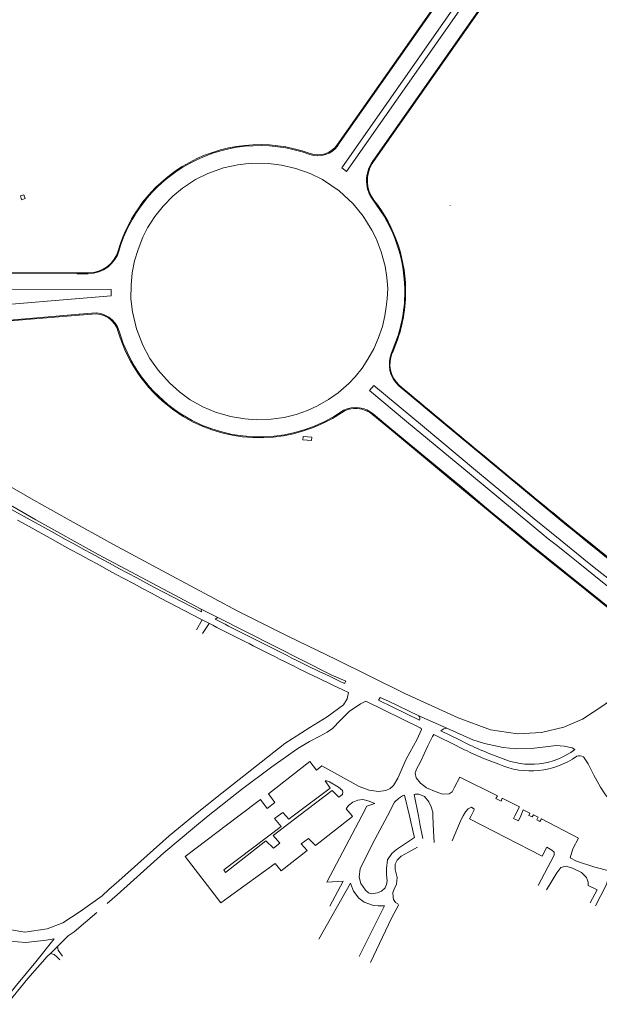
# Model space of a CAD drawing. Extents: x 145000 to 155000, y 457500 to 470000.
# Tile 141 of 256: x 152799 to 153070, y 460912 to 461372. Entities that reach past the tile are written whole.
import ezdxf

# ---------------------------------------------------------------- set-up
doc = ezdxf.new("R2010")
doc.units = 0
doc.header["$LTSCALE"] = 0.2
doc.header["$MEASUREMENT"] = 0
doc.layers.add('kant verharding', color=252, linetype='Continuous', lineweight=0)

msp = doc.modelspace()

# ---------------------------------------------------------------- linework, layer by layer
at = {"layer": 'kant verharding', "lineweight": 0}
for p, q in [((152947.32, 461313.34), (153007.93, 461399.98)), ((153021.66, 461387.57), (152965.33, 461307.06)), ((153000.03, 461285.22), (153000, 461285.09)), ((152825.92, 461253.18), (152825.93, 461253.56)), ((152826.76, 461234.26), (152727.91, 461225.94)), ((152826.77, 461233.87), (152727.93, 461225.55)), ((152832.73, 461234.78), (152826.76, 461234.26)), ((152826.76, 461234.26), (152826.77, 461233.87)), ((152832.77, 461234.31), (152826.77, 461233.87)), ((152976.24, 461201.07), (152976.02, 461200.8)), ((152873.12, 461188.57), (152875.08, 461187.2)), ((152964.23, 461187.58), (152963.93, 461187.28)), ((152835.64, 461122.03), (152883.8, 461096.5)), ((152864.8, 461101.74), (152883.58, 461091.86)), ((152883.8, 461096.5), (152891.61, 461092.67)), ((152891.61, 461092.67), (152890.33, 461091.86)), ((152881.57, 461086.86), (152884.31, 461091.48)), ((152887.53, 461089.84), (152884.36, 461085.17)), ((152950.62, 461061.87), (152951.29, 461062.92)), ((152950.23, 461051.91), (152942.51, 461046.19)), ((152985.32, 461046.68), (152998.5, 461040.9)), ((152995.62, 461039.78), (153004.35, 461035.44)), ((153058.18, 461030.92), (153056.89, 461031.72)), ((152914.62, 461003.43), (152918.16, 461006.31)), ((152919.72, 461000), (152921.89, 461001.65)), ((152921.89, 461001.65), (152923.31, 461000)), ((152951.41, 461003.33), (152954.19, 461000)), ((153009.74, 461000), (153011.06, 461002.49)), ((152918.04, 460998.71), (152919.72, 461000)), ((152983.02, 460991.05), (152980.97, 461000)), ((152985.14, 461000), (152985.88, 460996.23)), ((152985.88, 460996.23), (152987.19, 460989.46)), ((152992.29, 460992.88), (152991.97, 461000)), ((153030.18, 461000), (153029.56, 460998.83)), ((153029.56, 460998.83), (153031.87, 460997.65)), ((153031.87, 460997.65), (153032.9, 461000)), ((152992.53, 460987.61), (152992.29, 460992.88)), ((152920.55, 460987.26), (152917.48, 460984.95)), ((152933.81, 460989.41), (152930.43, 460986.88)), ((152984.8, 460985.43), (152980.57, 460983.06)), ((152918.3, 460977.77), (152896.42, 460961.87)), ((152895.15, 460973.59), (152894.31, 460974.73)), ((152950.03, 460969.46), (152943.87, 460957.88)), ((152813.42, 460935.8), (152816.67, 460939.05))]:
    msp.add_line(p, q, dxfattribs=at)
at = {"layer": 'kant verharding', "lineweight": 0, "flags": 128}
for points in [[(153012.64, 461388.14), (152951.67, 461300.94), (152949.36, 461302.58), (153024.09, 461409.61)], [(152947.32, 461313.34), (152947.64, 461313.13), (153008.26, 461399.74), (153007.93, 461399.98)], [(153021.29, 461387.79), (152964.97, 461307.29), (152965.33, 461307.06), (152963.61, 461304.62)], [(152943.2, 461194.43), (152947.73, 461197.54), (152952.63, 461201.85), (152955.65, 461205.05), (152958.89, 461209.11), (152961.64, 461213.27), (152964.31, 461218.15), (152966.45, 461222.97), (152968.41, 461228.52), (152969.49, 461233.43), (152970.2, 461237.75), (152970.62, 461241.48), (152970.85, 461246.26), (152970.46, 461251.41), (152969.61, 461256.66), (152967.84, 461263.34), (152965.48, 461269.58), (152963.44, 461273.45), (152959.33, 461280.01), (152954.66, 461285.73), (152948.14, 461291.82), (152940.34, 461297.09), (152934.58, 461300.01), (152928.01, 461302.31), (152921.33, 461303.91), (152915.13, 461304.64), (152907.15, 461304.73), (152900.91, 461304.03), (152894.22, 461302.57), (152886.84, 461300)], [(152886.84, 461300), (152881.19, 461297.16), (152874.99, 461293.1), (152870.59, 461289.38), (152866, 461284.71), (152862.16, 461279.85), (152858.77, 461274.53), (152856.6, 461270.21), (152854.3, 461264.47), (152852.69, 461259.2), (152851.63, 461253.64), (152851.08, 461247.87), (152850.98, 461241.5), (152851.69, 461235.43), (152853.65, 461227.44), (152856.58, 461219.8), (152859.88, 461213.64), (152863.71, 461208.13), (152869.01, 461202.25), (152873.7, 461198), (152878.57, 461194.34)], [(152799.98, 461287.74), (152801.62, 461288.25), (152800.99, 461289.98), (152799.45, 461289.51), (152799.98, 461287.74)], [(152780.41, 461253.7), (152825.93, 461253.56), (152831.08, 461253.52)], [(152780.41, 461253.28), (152825.92, 461253.18), (152831.08, 461253.15)], [(152749.35, 461246.14), (152841.8, 461245.79), (152841.79, 461242.81), (152707.44, 461231.62)], [(153055.8, 461121.38), (153049.44, 461126.53), (153045.81, 461129.4), (153042.73, 461131.91), (153037.17, 461136.5), (153023.57, 461147.69), (153009.99, 461159.03), (152979.65, 461184.23), (152962.32, 461198.66), (152964.33, 461200.92), (152987.01, 461182.06), (153011.83, 461161.5), (153025.53, 461150.02), (153039.19, 461138.76), (153051.27, 461128.88), (153062.41, 461119.93), (153067.22, 461116.02), (153077.1, 461108.13)], [(152976.02, 461200.8), (152997.6, 461182.8), (153016.76, 461166.82), (153050.75, 461138.72)], [(152878.57, 461194.34), (152884.55, 461191), (152890.48, 461188.49), (152897.44, 461186.49), (152904.14, 461185.35), (152909.47, 461184.97), (152916.52, 461185.27), (152922.46, 461186.06), (152928.17, 461187.48), (152933.36, 461189.29), (152938.02, 461191.44), (152943.2, 461194.43)], [(152737.08, 461188.79), (152742.77, 461184.62), (152761.35, 461173.22), (152778.34, 461163.16), (152805.74, 461147.43)], [(152963.93, 461187.28), (152972.59, 461180.07), (153005.32, 461152.92), (153018.64, 461141.85), (153032.2, 461130.6), (153037.69, 461126.12), (153044.76, 461120.3), (153053.45, 461113.34), (153063.65, 461105.23), (153076.41, 461095.02), (153089.04, 461085.04), (153101.43, 461075.48), (153114.08, 461065.72), (153122.05, 461059.59)], [(152964.23, 461187.58), (152971.88, 461181.2), (153005.56, 461153.28), (153018.89, 461142.17), (153032.47, 461130.91), (153037.96, 461126.39), (153045.04, 461120.6), (153053.76, 461113.64), (153063.87, 461105.54), (153076.73, 461095.33), (153089.37, 461085.35), (153101.66, 461075.8), (153114.28, 461066.05), (153122.27, 461059.9)], [(152730.67, 461183.93), (152740.02, 461177.11), (152745.59, 461173.68), (152784.61, 461150.89), (152806.66, 461138.25), (152835.64, 461122.03)], [(152931.18, 461175.63), (152931.36, 461177.14), (152935.42, 461176.78), (152935.25, 461175.21), (152931.18, 461175.63)], [(152805.74, 461147.43), (152821.17, 461138.76), (152842.48, 461126.87), (152867.79, 461113.28), (152900.88, 461095.6), (152924.51, 461083.76), (152946.73, 461073), (152978.9, 461057.22), (153000, 461047.43)], [(153344.92, 460911.14), (153326.87, 460923), (153309.78, 460934.53), (153291.49, 460946.85), (153273.49, 460959.47), (153256.49, 460971.44), (153238.76, 460984.08), (153220.83, 460996.74), (153206.01, 461007.55), (153191.93, 461017.74), (153183.85, 461023.56), (153170.2, 461033.53), (153156.79, 461043.38), (153129.58, 461063.52), (153123.15, 461068.45), (153115.64, 461074.27), (153108.79, 461079.53), (153099.96, 461086.41), (153089.37, 461094.64), (153078.85, 461102.93), (153067.02, 461112.34), (153060.45, 461117.69), (153055.8, 461121.38)], [(152866.21, 461104.43), (152883.87, 461095.23), (152883.8, 461096.5)], [(152891.61, 461092.67), (152944.47, 461065.79), (152951.29, 461062.92)], [(153000, 461047.43), (153003.67, 461045.73), (153018.81, 461040.18), (153031.4, 461038.31), (153042.6, 461038.97), (153053.05, 461041.44), (153061.76, 461045.21), (153071.65, 461051.62), (153077.51, 461056.02), (153082.42, 461061.16), (153086.13, 461064.67)], [(152949.84, 461058.79), (152952.58, 461057.56), (152952.15, 461055.41)], [(152887.11, 461000), (152902.54, 461012.36), (152916.7, 461022.93), (152928.94, 461031.46), (152934.35, 461034.76), (152939.11, 461037.18), (152942.58, 461039.06), (152945.03, 461040.86), (152948.75, 461044.73), (152952.83, 461048.77), (152958.22, 461052.25)], [(152952.15, 461055.41), (152951.88, 461054.72), (152950.23, 461051.91)], [(152958.22, 461052.25), (152960.66, 461053.62), (152986.02, 461041.06)], [(152967.25, 461055.28), (152966.62, 461054), (152985.72, 461044.69)], [(152967.25, 461055.28), (152971.19, 461053.5), (152985.32, 461046.68)], [(152942.51, 461046.19), (152934.47, 461041.23), (152922.77, 461033.72), (152890.45, 461008.21), (152880.27, 461000)], [(152986.55, 461040.28), (152984.57, 461035.75), (152979.41, 461026.46), (152975.55, 461017.66), (152973.57, 461014.15), (152971.95, 461012.78), (152969.93, 461011.78), (152966.47, 461011.33), (152962.22, 461011.95), (152957.47, 461013.74), (152940.14, 461023.3), (152937.54, 461021.34)], [(152991.75, 461037.05), (152992.34, 461037.97), (153003.06, 461032.72)], [(152998.5, 461040.9), (153010.62, 461035.5), (153016.08, 461033.73), (153024.66, 461031.89), (153030.71, 461031.37), (153037.88, 461031.42), (153045.68, 461032.37), (153049.52, 461032.8), (153053.24, 461032.48), (153056.89, 461031.72)], [(153000, 461010.58), (152999.57, 461010.27), (152996.4, 461010.16), (152993.39, 461011.15), (152988.98, 461013.16), (152986.14, 461015.32), (152984.15, 461017.76), (152983.67, 461019.88), (152984.27, 461021.82), (152986.14, 461025.3), (152989.63, 461032.67), (152991.75, 461037.05)], [(152918.16, 461006.31), (152915.25, 461010.26), (152934.52, 461025.36), (152937.54, 461021.34)], [(153062.2, 461027.56), (153064.42, 461024.35), (153067.1, 461019.03), (153070.13, 461013.35), (153072.56, 461009.81), (153075.91, 461005.44), (153080.63, 461000.25), (153080.91, 461000)], [(152926.71, 461000), (152944, 461012.98), (152941.63, 461016.4)], [(152941.63, 461016.4), (152942.24, 461016.36), (152943.6, 461015.86), (152947.88, 461013.43), (152949.75, 461011.92), (152949.92, 461011.13), (152949.71, 461010.03), (152948.7, 461009.14), (152948, 461008.66)], [(153001.8, 461013.14), (153004.57, 461018.13), (153022.06, 461009.3), (153021.34, 461008.04), (153023.85, 461006.93), (153024.29, 461008.3), (153032.39, 461004.19), (153030.18, 461000)], [(152948, 461008.66), (152944.92, 461011.88), (152929.44, 461000)], [(152980.97, 461000), (152978.74, 461009.73), (152977.7, 461009.41), (152975.83, 461008.19), (152974.08, 461006.44), (152970.7, 461000)], [(152991.97, 461000), (152991.89, 461001.69), (152991.18, 461004.18), (152989.97, 461006.54), (152988.03, 461009.03), (152985.41, 461010.15), (152983.7, 461010.11), (152983.19, 461010.04), (152985.14, 461000)], [(153000, 461010.58), (153000.93, 461011.24), (153001.8, 461013.14)], [(152901.42, 461000), (152911.5, 461007.61), (152914.62, 461003.43)], [(152964.82, 461005.72), (152962.19, 461006.88), (152959.17, 461007.72), (152956.87, 461007.39), (152954.63, 461006.38), (152952.53, 461004.9), (152951.41, 461003.33)], [(152958.79, 461000), (152961.16, 461004.47), (152964.82, 461005.72)], [(153011.06, 461002.49), (153011.16, 461003.16), (153009.88, 461003.99), (153008.46, 461003.3), (153007.22, 461001.94), (153006.06, 461000)], [(153032.9, 461000), (153034.12, 461002.78), (153037.19, 461001.22), (153036.7, 461000.16), (153037.11, 461000)], [(152880.27, 461000), (152868.77, 460990.72), (152845.32, 460969.59), (152840.75, 460965.63), (152837.57, 460962.67), (152827.33, 460955.41), (152819.18, 460950.04), (152811.87, 460947.3), (152801.43, 460945.75), (152795.03, 460946.85), (152790.3, 460948.85), (152785.55, 460953.3), (152781.47, 460958.76), (152775.48, 460971.06), (152762.33, 461000)], [(152839.89, 460959.05), (152844.62, 460963.09), (152866.38, 460982.7), (152880.6, 460994.78), (152887.11, 461000)], [(152896.42, 460961.87), (152892.9, 460959.32), (152876.26, 460981), (152901.42, 461000)], [(152894.31, 460974.73), (152921.14, 460995.08), (152918.04, 460998.71)], [(152929.44, 461000), (152917.44, 460990.78), (152920.55, 460987.26)], [(152923.31, 461000), (152924.64, 460998.45), (152926.71, 461000)], [(152954.19, 461000), (152954.44, 460999.7), (152937.09, 460986.19), (152933.81, 460989.41)], [(152950.03, 460969.46), (152942.39, 460969.05), (152958.79, 461000)], [(152970.7, 461000), (152964.87, 460989), (152957.92, 460975.4), (152957.57, 460971.38), (152958.26, 460968.44), (152960.46, 460965.29), (152961.89, 460964.1), (152963.5, 460963.53), (152966.12, 460964.1), (152967.87, 460964.92), (152969.61, 460966.4), (152970.3, 460967.88), (152970.58, 460969.72), (152970.35, 460972.6), (152970.24, 460975.5), (152970.77, 460979.5), (152972.72, 460982.5), (152974.91, 460984.29), (152981.98, 460989.04)], [(153006.06, 461000), (153005.08, 460998.35), (153000.91, 460988.4)], [(153045.11, 460985.36), (153042.87, 460981.14), (153009, 460998.6), (153009.74, 461000)], [(153037.11, 461000), (153038.34, 460999.51), (153038.61, 461000)], [(153038.61, 461000), (153038.87, 461000.45), (153039.84, 461000)], [(153039.84, 461000), (153041.1, 460999.42), (153040.42, 460998.15), (153041.77, 460997.39), (153042.7, 460998.67), (153059.86, 460989.61), (153057.19, 460984.6)], [(152917.48, 460984.95), (152914.01, 460988.4), (152895.15, 460973.59)], [(152930.43, 460986.88), (152933.28, 460983.91), (152921.16, 460974.35), (152918.3, 460977.77)], [(152981.98, 460989.04), (152983.29, 460989.91), (152983.02, 460991.05)], [(152980.57, 460983.06), (152977.11, 460981.12), (152975.2, 460979.36), (152974.27, 460977.49), (152974.36, 460974.92), (152975.24, 460971.23), (152974.99, 460968.06), (152973.84, 460965.84), (152973.3, 460964.2), (152973.4, 460961.98), (152973.57, 460960.98), (152974.54, 460959.6), (152975.55, 460958.98), (152975.91, 460958.29), (152972.63, 460952.21), (152962.83, 460931.5)], [(153041.08, 460967.48), (153048.49, 460981.64), (153048.52, 460983.05), (153047.49, 460984.05), (153045.11, 460985.36)], [(153057.19, 460984.6), (153055.93, 460980.42), (153059.03, 460978.79), (153067.44, 460976.09), (153074.27, 460974.3), (153075.42, 460974.23)], [(153065.4, 460959.34), (153068.62, 460965.51), (153064.43, 460967.5), (153064.46, 460968.99), (153063.65, 460971.23), (153061.31, 460973.49), (153057.13, 460975.6), (153054.11, 460976.48), (153051.7, 460975.91), (153049.73, 460973.34), (153044.89, 460965.49)], [(152938.75, 460942.43), (152953.43, 460968.54), (152954.95, 460964.86), (152957.44, 460961.59), (152959.83, 460959.66), (152964.27, 460958.16), (152966.46, 460957.93), (152969.37, 460958.05), (152957.47, 460934.29)], [(153076.28, 460970.84), (153074.63, 460970.43), (153073.22, 460969.03), (153072.78, 460967.6), (153067.85, 460958.07)], [(152816.67, 460939.05), (152821.67, 460944.04), (152824.52, 460945.91), (152835.06, 460954.92)], [(152781.61, 460948.43), (152785.78, 460944.39), (152789.17, 460942.76), (152794.18, 460941.43), (152801.96, 460940.84), (152811.47, 460941.89), (152815.16, 460942.56), (152806.61, 460931.9), (152797.63, 460921.02), (152790.57, 460912.3)], [(152816.67, 460939.05), (152816.99, 460937.29), (152819.05, 460934.46)], [(152813.42, 460935.8), (152811.96, 460934.35), (152802.91, 460924.11), (152792.61, 460911.42)], [(152817.77, 460932.84), (152816.46, 460934.22), (152815.22, 460935.3), (152813.42, 460935.8)]]:
    msp.add_lwpolyline(points, dxfattribs=at)
at = {"layer": 'kant verharding', "lineweight": 0}
for centre, radius, start, end in [((152911.06, 461244.66), 68.79, 69.9019, 121.6899), ((152938.28, 461319.73), 11.07, 251.1119, 324.7338), ((152910.99, 461244.86), 68.15, 69.7551, 121.6529), ((152938.22, 461319.7), 11.49, 251.4879, 325.095), ((152977.93, 461296.3), 16.99, 139.6961, 180.816), ((152976.34, 461296.67), 15, 147.9979, 217.3094), ((152910.78, 461244.89), 68.44, 121.5978, 163.483), ((152910.68, 461244.93), 67.94, 121.457, 163.4833), ((152976.33, 461296.73), 15.41, 182.5019, 217.0935), ((152909.7, 461244.7), 69.13, 358.6605, 38.1853), ((152910.33, 461244.88), 68.9, 358.4696, 38.2992), ((152831.19, 461267.95), 14.43, 269.5628, 345.5685), ((152830.99, 461268.25), 15.1, 270.3492, 344.6001), ((152908.12, 461245.37), 70.73, 335.664, 358.149), ((152910.24, 461244.9), 68.99, 335.4738, 358.4529), ((152834.11, 461222.99), 11.87, 16.4757, 96.6637), ((152834.23, 461223.2), 11.21, 14.9789, 97.4754), ((152911.86, 461245.97), 69.69, 196.5654, 235.9973), ((152911.23, 461245.42), 68.45, 196.1774, 236.167), ((152985.54, 461211.04), 13.97, 158.2097, 227.0642), ((152985.19, 461210.91), 13.31, 156.3205, 227.702), ((159738.14, 469276.79), 10532.83, 230.060144, 230.588217), ((152911, 461245.15), 68.18, 238.2054, 305.1179), ((152955.96, 461178.15), 12.12, 48.8693, 123.4023), ((152955.89, 461178.05), 12.67, 48.7933, 116.5308), ((152901.28, 461226.44), 47.64, 233.4077, 237.0236), ((152910.92, 461245.32), 68.76, 238.8511, 303.9181), ((157210.39, 469082.16), 9084.14, 240.591717, 240.953259), ((154430.1, 464055.31), 3339.67, 240.78077, 242.07768), ((154752.77, 463218.9), 2687.75, 230.70966, 232.28101), ((154879.98, 463377.99), 2891.02, 230.75347, 232.21518), ((154270.18, 463757.35), 3004.56, 240.66116, 242.11179), ((154465.26, 464179.36), 3469.06, 242.87456, 243.43115), ((153407.04, 462080.72), 1115.72, 242.41103, 243.84009), ((153477.01, 462178.86), 1234.82, 242.93372, 244.76744), ((153662.74, 462549.81), 1652.69, 243.04704, 244.4463), ((152984.26, 461045.43), 1.64, 333.2729, 49.4691), ((152985.6, 461040.2), 0.96, 5.013, 64.1785), ((152998.63, 461036.3), 4.6, 91.6161, 130.8215), ((153074.15, 461168.18), 152.98, 242.3062, 250.3722), ((153081.02, 461185.19), 168.24, 242.8902, 250.1543), ((153037.63, 461058.31), 34.23, 246.355, 306.8763), ((153037.61, 461057.9), 36.93, 246.2997, 305.4705), ((153060.32, 461024.04), 3.99, 61.8289, 108.6588)]:
    msp.add_arc(centre, radius, start, end, dxfattribs=at)

doc.saveas('drawing.dxf')
